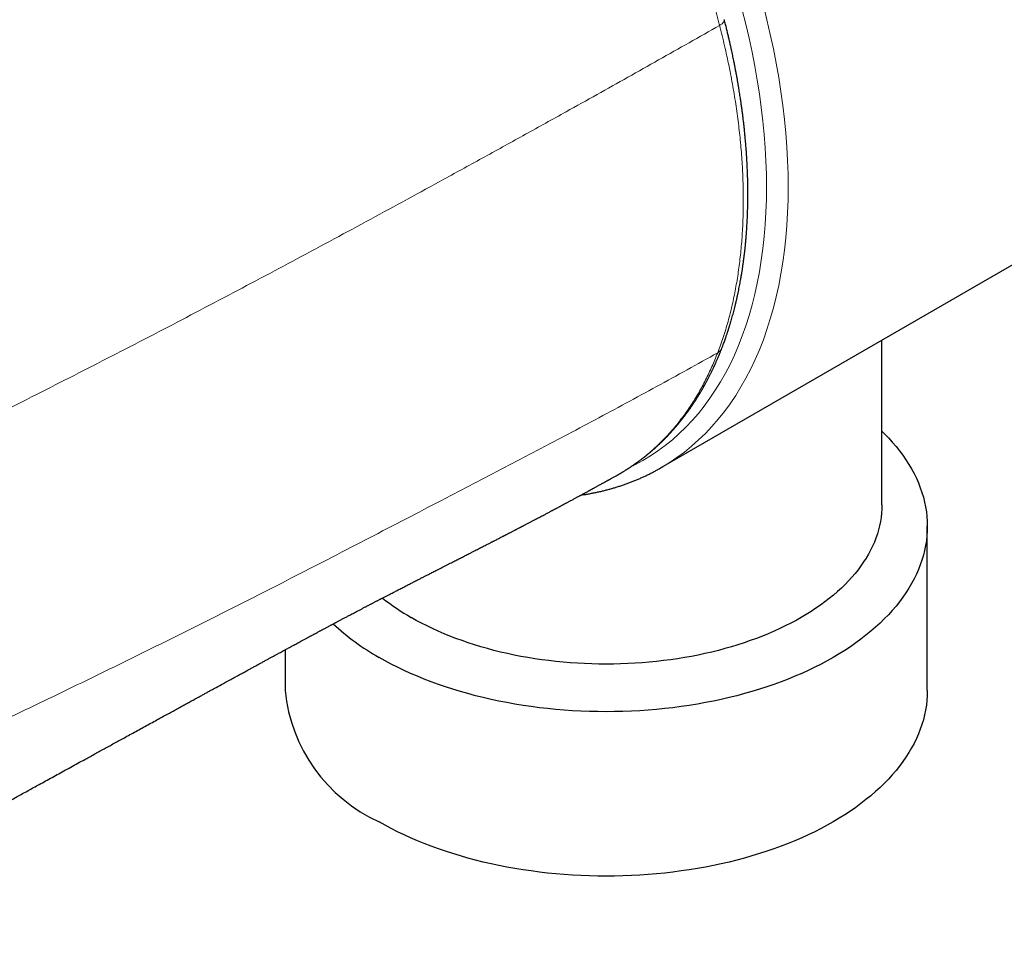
# Model space of a CAD drawing. Header units: millimetres. Extents: x 8 to 495, y 12 to 283.
# Tile 15 of 22: x 408 to 440, y 59 to 89. Entities that reach past the tile are written whole.
import ezdxf

# ---------------------------------------------------------------- set-up
doc = ezdxf.new("R2010")
doc.units = ezdxf.units.MM

msp = doc.modelspace()

# ---------------------------------------------------------------- linework, layer by layer
at = {"color": 7, "linetype": 'Continuous', "lineweight": 30}
for p, q in [((428.439, 74.66), (456.511, 90.866)), ((435.642, 73.445), (435.642, 78.818)), ((426.996, 74.412), (427.001, 74.415)), ((437.122, 67.384), (437.122, 72.747)), ((416.162, 68.716), (416.162, 67.384))]:
    msp.add_line(p, q, dxfattribs=at)
at = {"color": 8, "linetype": 'Continuous', "lineweight": 0, "flags": 128}
for points in [[(432.582, 83.817), (432.577, 84.247), (432.562, 84.683), (432.538, 85.123), (432.504, 85.569), (432.461, 86.018), (432.408, 86.472), (432.345, 86.93), (432.273, 87.391), (432.191, 87.855), (432.1, 88.322), (431.999, 88.791), (431.89, 89.263), (431.771, 89.736)], [(431.875, 83.817), (431.87, 84.236), (431.856, 84.661), (431.832, 85.091), (431.799, 85.525), (431.757, 85.963), (431.705, 86.406), (431.644, 86.852), (431.573, 87.301), (431.494, 87.754), (431.405, 88.209), (431.307, 88.667), (431.2, 89.127), (431.084, 89.588)], [(427.429, 74.673), (427.577, 74.748), (427.836, 74.889), (428.088, 75.042), (428.333, 75.207), (428.571, 75.383), (428.802, 75.57), (429.025, 75.769), (429.241, 75.978), (429.45, 76.198), (429.65, 76.429), (429.843, 76.67), (430.027, 76.922), (430.204, 77.184), (430.372, 77.456), (430.531, 77.737), (430.683, 78.029), (430.825, 78.329), (430.959, 78.639), (431.084, 78.958), (431.2, 79.286), (431.307, 79.622), (431.405, 79.967), (431.494, 80.32), (431.573, 80.68), (431.644, 81.048), (431.705, 81.424), (431.757, 81.807), (431.799, 82.196), (431.832, 82.592), (431.856, 82.994), (431.87, 83.403), (431.875, 83.817)], [(428.471, 74.679), (428.698, 74.817), (428.949, 74.986), (429.193, 75.167), (429.43, 75.359), (429.659, 75.562), (429.881, 75.777), (430.094, 76.003), (430.3, 76.239), (430.498, 76.487), (430.687, 76.745), (430.868, 77.014), (431.04, 77.293), (431.204, 77.581), (431.359, 77.88), (431.505, 78.189), (431.642, 78.507), (431.771, 78.834), (431.89, 79.17), (431.999, 79.515), (432.1, 79.868), (432.191, 80.23), (432.273, 80.6), (432.345, 80.977), (432.408, 81.363), (432.461, 81.755), (432.504, 82.154), (432.538, 82.561), (432.562, 82.973), (432.577, 83.392), (432.582, 83.817)]]:
    msp.add_lwpolyline(points, dxfattribs=at)
at = {"color": 7, "linetype": 'Continuous', "lineweight": 30, "flags": 128}
for points in [[(435.642, 75.847), (435.718, 75.772), (435.852, 75.634), (435.98, 75.494), (436.101, 75.351), (436.216, 75.208), (436.324, 75.062), (436.426, 74.915), (436.521, 74.766), (436.609, 74.616), (436.69, 74.465), (436.765, 74.313), (436.832, 74.159), (436.893, 74.005), (436.947, 73.849), (436.993, 73.693), (437.032, 73.537), (437.065, 73.379), (437.09, 73.222), (437.108, 73.064), (437.118, 72.905), (437.122, 72.747), (437.118, 72.589), (437.108, 72.43), (437.09, 72.272), (437.065, 72.115), (437.032, 71.957), (436.993, 71.8), (436.947, 71.644), (436.893, 71.489), (436.832, 71.335), (436.765, 71.181), (436.69, 71.029), (436.609, 70.877), (436.521, 70.727), (436.426, 70.579), (436.324, 70.432), (436.216, 70.286), (436.101, 70.142), (435.98, 70), (435.852, 69.86), (435.718, 69.722), (435.578, 69.586), (435.431, 69.452), (435.279, 69.32), (435.12, 69.191), (434.956, 69.064), (434.786, 68.94), (434.611, 68.818), (434.43, 68.699), (434.244, 68.582), (434.052, 68.469), (433.856, 68.358), (433.654, 68.251), (433.448, 68.146), (433.237, 68.045), (433.022, 67.947), (432.802, 67.852), (432.578, 67.761), (432.35, 67.673), (432.118, 67.588), (431.882, 67.507), (431.643, 67.43), (431.4, 67.356), (431.154, 67.286), (430.905, 67.22), (430.653, 67.157), (430.398, 67.099), (430.14, 67.044), (429.88, 66.993), (429.618, 66.946), (429.354, 66.903), (429.089, 66.864), (428.821, 66.829), (428.552, 66.798), (428.281, 66.771), (428.01, 66.749), (427.737, 66.73), (427.464, 66.716), (427.19, 66.705), (426.916, 66.699), (426.642, 66.697), (426.368, 66.699), (426.094, 66.705), (425.82, 66.716), (425.547, 66.73), (425.274, 66.749), (425.003, 66.771), (424.732, 66.798), (424.463, 66.829), (424.195, 66.864), (423.93, 66.903), (423.666, 66.946), (423.403, 66.993), (423.144, 67.044), (422.886, 67.099), (422.631, 67.157), (422.379, 67.22), (422.13, 67.286), (421.884, 67.356), (421.641, 67.43), (421.402, 67.507), (421.166, 67.588), (420.934, 67.673), (420.706, 67.761), (420.482, 67.852), (420.262, 67.947), (420.047, 68.045), (419.836, 68.146), (419.63, 68.251), (419.428, 68.358), (419.232, 68.469)], [(428.408, 74.642), (428.44, 74.66), (428.471, 74.679)], [(435.642, 73.445), (435.639, 73.309), (435.63, 73.173), (435.614, 73.037), (435.593, 72.902), (435.565, 72.766), (435.531, 72.632), (435.491, 72.498), (435.445, 72.364), (435.393, 72.232), (435.335, 72.1), (435.271, 71.969), (435.202, 71.839), (435.126, 71.71), (435.044, 71.583), (434.957, 71.456), (434.864, 71.331), (434.765, 71.208), (434.661, 71.086), (434.551, 70.966), (434.436, 70.847), (434.316, 70.73), (434.19, 70.615), (434.059, 70.502), (433.923, 70.391), (433.782, 70.282), (433.636, 70.175), (433.486, 70.07), (433.33, 69.968), (433.17, 69.868), (433.006, 69.771), (432.837, 69.676), (432.664, 69.584), (432.487, 69.494), (432.306, 69.407), (432.121, 69.323), (431.932, 69.241), (431.74, 69.163), (431.544, 69.087), (431.344, 69.015), (431.142, 68.945), (430.936, 68.879), (430.728, 68.815), (430.517, 68.755), (430.303, 68.698), (430.086, 68.645), (429.867, 68.594), (429.646, 68.547), (429.423, 68.503), (429.198, 68.463), (428.971, 68.426), (428.743, 68.393), (428.513, 68.363), (428.282, 68.336), (428.05, 68.313), (427.817, 68.293), (427.583, 68.278), (427.348, 68.265), (427.113, 68.256), (426.878, 68.251), (426.642, 68.249), (426.406, 68.251), (426.171, 68.256), (425.936, 68.265), (425.701, 68.278), (425.467, 68.293), (425.234, 68.313), (425.002, 68.336), (424.771, 68.363), (424.541, 68.393), (424.313, 68.426), (424.086, 68.463), (423.861, 68.503), (423.638, 68.547), (423.417, 68.594), (423.198, 68.645), (422.981, 68.698), (422.767, 68.755), (422.556, 68.815), (422.348, 68.879), (422.142, 68.945), (421.94, 69.015), (421.74, 69.087), (421.544, 69.163), (421.352, 69.241), (421.163, 69.323), (420.978, 69.407), (420.797, 69.494), (420.62, 69.584), (420.447, 69.676), (420.278, 69.771)], [(437.122, 67.384), (437.118, 67.225), (437.108, 67.067), (437.09, 66.909), (437.065, 66.751), (437.032, 66.594), (436.993, 66.437), (436.947, 66.281), (436.893, 66.126), (436.832, 65.971), (436.765, 65.818), (436.69, 65.665), (436.609, 65.514), (436.521, 65.364), (436.426, 65.216), (436.324, 65.069), (436.216, 64.923), (436.101, 64.779), (435.98, 64.637), (435.852, 64.497), (435.718, 64.359), (435.578, 64.223), (435.431, 64.089), (435.279, 63.957), (435.12, 63.828), (434.956, 63.701), (434.786, 63.576), (434.611, 63.455), (434.43, 63.336), (434.244, 63.219), (434.052, 63.106), (433.856, 62.995), (433.654, 62.888), (433.448, 62.783), (433.237, 62.682), (433.022, 62.584), (432.802, 62.489), (432.578, 62.398), (432.35, 62.31), (432.118, 62.225), (431.882, 62.144), (431.643, 62.067), (431.4, 61.993), (431.154, 61.923), (430.905, 61.857), (430.653, 61.794), (430.398, 61.736), (430.14, 61.681), (429.88, 61.63), (429.618, 61.583), (429.354, 61.54), (429.089, 61.501), (428.821, 61.466), (428.552, 61.435), (428.281, 61.408), (428.01, 61.386), (427.737, 61.367), (427.464, 61.352), (427.19, 61.342), (426.916, 61.336), (426.642, 61.334), (426.368, 61.336), (426.094, 61.342), (425.82, 61.352), (425.547, 61.367), (425.274, 61.386), (425.003, 61.408), (424.732, 61.435), (424.463, 61.466), (424.195, 61.501), (423.93, 61.54), (423.666, 61.583), (423.403, 61.63), (423.144, 61.681), (422.886, 61.736), (422.631, 61.794), (422.379, 61.857), (422.13, 61.923), (421.884, 61.993), (421.641, 62.067), (421.402, 62.144), (421.166, 62.225), (420.934, 62.31), (420.706, 62.398), (420.482, 62.489), (420.262, 62.584), (420.047, 62.682), (419.836, 62.783), (419.63, 62.888), (419.428, 62.995), (419.232, 63.106)]]:
    msp.add_lwpolyline(points, dxfattribs=at)
at = {"color": 7, "linetype": 'Continuous', "lineweight": 30}
for centre, radius, start, end in [((423.944, 76.183), 7.386, 231.4539, 240.2397), ((423.278, 75.597), 8.196, 227.4213, 240.4157), ((421.411, 67.91), 5.275, 185.7216, 245.5985)]:
    msp.add_arc(centre, radius, start, end, dxfattribs=at)
at = {"color": 8, "linetype": 'Continuous', "lineweight": 0}
for points, knots in [([(422.059, 103.565), (421.731, 103.373), (421.074, 102.989), (420.085, 102.407), (419.096, 101.821), (418.104, 101.232), (417.009, 100.578), (415.811, 99.86), (414.51, 99.076), (413.256, 98.316), (412.049, 97.582), (410.89, 96.873), (409.731, 96.162), (408.573, 95.446), (407.415, 94.725), (406.257, 94), (405.1, 93.269), (403.942, 92.533), (402.784, 91.792), (401.625, 91.045), (400.467, 90.293), (399.241, 89.492), (397.946, 88.64), (396.584, 87.737), (395.222, 86.829), (394.316, 86.218), (393.862, 85.913)], [0, 0, 0, 0, 0.035139, 0.070279, 0.10542, 0.14056, 0.175701, 0.221718, 0.267734, 0.313749, 0.354834, 0.39592, 0.437009, 0.478095, 0.519175, 0.560259, 0.601336, 0.642403, 0.683472, 0.724546, 0.765616, 0.806674, 0.855043, 0.903383, 0.951699, 1, 1, 1, 1]), ([(430.343, 89.088), (430.313, 89.202), (430.253, 89.431), (430.157, 89.774), (430.057, 90.119), (429.951, 90.464), (429.841, 90.809), (429.727, 91.154), (429.607, 91.5), (429.481, 91.85), (429.348, 92.207), (429.208, 92.568), (429.064, 92.929), (428.914, 93.289), (428.759, 93.648), (428.6, 94.006), (428.437, 94.363), (428.268, 94.719), (428.095, 95.074), (427.918, 95.427), (427.736, 95.778), (427.554, 96.121), (427.371, 96.456), (427.188, 96.781), (427.001, 97.105), (426.811, 97.427), (426.614, 97.753), (426.409, 98.083), (426.196, 98.416), (425.979, 98.747), (425.759, 99.074), (425.536, 99.399), (425.313, 99.714), (425.092, 100.019), (424.872, 100.315), (424.649, 100.608), (424.424, 100.898), (424.196, 101.184), (423.966, 101.466), (423.733, 101.745), (423.497, 102.02), (423.26, 102.291), (423.022, 102.556), (422.783, 102.816), (422.543, 103.07), (422.302, 103.32), (422.14, 103.484), (422.059, 103.565)], [0, 0, 0, 0, 0.021953, 0.043905, 0.065858, 0.08781, 0.109762, 0.131715, 0.153667, 0.175619, 0.198616, 0.221613, 0.24461, 0.267608, 0.290605, 0.313602, 0.336599, 0.359596, 0.382593, 0.40559, 0.428587, 0.451584, 0.473267, 0.49495, 0.516633, 0.538316, 0.559999, 0.582997, 0.605994, 0.628991, 0.651988, 0.674985, 0.697982, 0.719665, 0.741348, 0.763031, 0.784714, 0.806398, 0.828081, 0.849764, 0.871447, 0.893131, 0.914814, 0.936111, 0.957407, 0.978703, 1, 1, 1, 1]), ([(430.343, 89.088), (430.012, 88.9), (429.351, 88.523), (428.353, 87.959), (427.35, 87.395), (426.344, 86.831), (425.23, 86.21), (424.009, 85.533), (422.679, 84.799), (421.394, 84.093), (420.154, 83.416), (418.961, 82.768), (417.765, 82.121), (416.566, 81.477), (415.363, 80.836), (414.155, 80.197), (412.943, 79.561), (411.727, 78.927), (410.505, 78.297), (409.279, 77.669), (408.049, 77.043), (406.741, 76.383), (405.356, 75.69), (403.892, 74.964), (402.425, 74.241), (401.443, 73.762), (400.952, 73.523)], [0, 0, 0, 0, 0.035139, 0.070279, 0.10542, 0.14056, 0.175701, 0.221718, 0.267734, 0.313749, 0.354834, 0.39592, 0.437009, 0.478095, 0.519175, 0.560259, 0.601336, 0.642403, 0.683472, 0.724546, 0.765616, 0.806674, 0.855043, 0.903383, 0.951699, 1, 1, 1, 1]), ([(430.281, 78.407), (430.312, 78.489), (430.374, 78.654), (430.461, 78.908), (430.543, 79.166), (430.619, 79.43), (430.691, 79.698), (430.755, 79.965), (430.813, 80.232), (430.865, 80.498), (430.913, 80.767), (430.955, 81.04), (430.993, 81.317), (431.025, 81.598), (431.053, 81.882), (431.076, 82.169), (431.094, 82.459), (431.107, 82.752), (431.115, 83.045), (431.118, 83.339), (431.116, 83.636), (431.109, 83.938), (431.098, 84.244), (431.082, 84.555), (431.06, 84.868), (431.034, 85.183), (431.003, 85.499), (430.967, 85.814), (430.927, 86.13), (430.882, 86.448), (430.832, 86.769), (430.777, 87.095), (430.717, 87.424), (430.652, 87.754), (430.582, 88.086), (430.507, 88.419), (430.428, 88.753), (430.371, 88.976), (430.343, 89.088)], [0, 0, 0, 0, 0.029274, 0.058548, 0.087822, 0.117096, 0.146369, 0.175642, 0.203241, 0.230839, 0.258436, 0.286033, 0.313628, 0.341223, 0.368817, 0.39641, 0.424003, 0.451595, 0.478694, 0.505794, 0.532893, 0.559992, 0.587584, 0.615177, 0.64277, 0.670364, 0.697959, 0.725062, 0.752165, 0.77927, 0.806375, 0.834034, 0.861694, 0.889355, 0.917016, 0.944678, 0.972339, 1, 1, 1, 1]), ([(430.343, 89.088), (430.357, 89.096), (430.387, 89.114), (430.423, 89.141), (430.453, 89.167), (430.476, 89.194), (430.491, 89.22), (430.499, 89.244), (430.5, 89.262), (430.497, 89.271), (430.496, 89.272)], [0, 0, 0, 0, 0.1380729, 0.2761279, 0.4141716, 0.5522182, 0.6902763, 0.8283453, 0.9664169, 1, 1, 1, 1]), ([(430.281, 78.407), (429.95, 78.222), (429.288, 77.852), (428.29, 77.304), (427.288, 76.76), (426.282, 76.221), (425.169, 75.63), (423.947, 74.987), (422.617, 74.292), (421.333, 73.624), (420.093, 72.98), (418.9, 72.36), (417.704, 71.742), (416.505, 71.125), (415.303, 70.511), (414.095, 69.9), (412.883, 69.293), (411.667, 68.69), (410.446, 68.09), (409.22, 67.494), (407.99, 66.901), (406.682, 66.277), (405.297, 65.621), (403.834, 64.934), (402.367, 64.251), (401.385, 63.799), (400.894, 63.572)], [0, 0, 0, 0, 0.035139, 0.070279, 0.10542, 0.14056, 0.175701, 0.221718, 0.267734, 0.313749, 0.354834, 0.39592, 0.437009, 0.478095, 0.519175, 0.560259, 0.601336, 0.642403, 0.683472, 0.724546, 0.765616, 0.806674, 0.855043, 0.903383, 0.951699, 1, 1, 1, 1]), ([(427.001, 74.415), (427.053, 74.444), (427.168, 74.509), (427.341, 74.616), (427.524, 74.738), (427.707, 74.87), (427.89, 75.01), (428.068, 75.157), (428.241, 75.311), (428.41, 75.472), (428.572, 75.636), (428.726, 75.802), (428.872, 75.971), (429.015, 76.146), (429.153, 76.327), (429.287, 76.513), (429.416, 76.704), (429.541, 76.901), (429.662, 77.103), (429.778, 77.31), (429.888, 77.521), (429.994, 77.736), (430.094, 77.955), (430.19, 78.178), (430.251, 78.33), (430.281, 78.407)], [0, 0, 0, 0, 0.035908, 0.079155, 0.122403, 0.168272, 0.21414, 0.260008, 0.305877, 0.351745, 0.397614, 0.440862, 0.484109, 0.527357, 0.570605, 0.613852, 0.6571, 0.700348, 0.743597, 0.786845, 0.830093, 0.87257, 0.915046, 0.957523, 1, 1, 1, 1]), ([(430.281, 78.407), (430.295, 78.416), (430.324, 78.434), (430.361, 78.467), (430.39, 78.504), (430.409, 78.536), (430.416, 78.555), (430.418, 78.56)], [0, 0, 0, 0, 0.230976, 0.461922, 0.692849, 0.923781, 1, 1, 1, 1])]:
    msp.add_open_spline(points, degree=3, knots=knots, dxfattribs=at)
at = {"color": 7, "linetype": 'Continuous', "lineweight": 30}
for points, knots in [([(430.418, 78.56), (430.428, 78.586), (430.448, 78.636), (430.475, 78.709), (430.5, 78.778), (430.523, 78.841), (430.543, 78.9), (430.562, 78.954), (430.579, 79.003), (430.593, 79.045), (430.604, 79.08), (430.614, 79.109), (430.622, 79.134), (430.629, 79.156), (430.635, 79.174), (430.64, 79.189), (430.643, 79.201), (430.647, 79.211), (430.651, 79.224), (430.656, 79.241), (430.663, 79.262), (430.671, 79.288), (430.68, 79.319), (430.696, 79.372), (430.718, 79.445), (430.744, 79.537), (430.769, 79.625), (430.793, 79.713), (430.816, 79.8), (430.834, 79.871), (430.847, 79.922), (430.855, 79.953), (430.861, 79.981), (430.867, 80.004), (430.871, 80.022), (430.875, 80.038), (430.879, 80.054), (430.884, 80.073), (430.889, 80.098), (430.897, 80.13), (430.905, 80.168), (430.919, 80.228), (430.937, 80.308), (430.957, 80.405), (430.976, 80.498), (430.994, 80.587), (431.01, 80.674), (431.026, 80.76), (431.038, 80.83), (431.047, 80.88), (431.052, 80.91), (431.056, 80.933), (431.059, 80.953), (431.063, 80.972), (431.067, 80.996), (431.071, 81.025), (431.076, 81.058), (431.082, 81.095), (431.089, 81.136), (431.095, 81.179), (431.101, 81.221), (431.108, 81.27), (431.116, 81.325), (431.125, 81.387), (431.132, 81.445), (431.139, 81.501), (431.146, 81.557), (431.152, 81.606), (431.158, 81.65), (431.162, 81.687), (431.166, 81.725), (431.171, 81.764), (431.175, 81.805), (431.179, 81.847), (431.184, 81.888), (431.187, 81.926), (431.191, 81.959), (431.193, 81.987), (431.195, 82.009), (431.197, 82.025), (431.198, 82.039), (431.199, 82.054), (431.201, 82.073), (431.203, 82.098), (431.206, 82.128), (431.209, 82.161), (431.212, 82.196), (431.214, 82.23), (431.217, 82.264), (431.221, 82.313), (431.225, 82.376), (431.23, 82.453), (431.235, 82.533), (431.24, 82.617), (431.245, 82.708), (431.249, 82.798), (431.253, 82.885), (431.256, 82.97), (431.259, 83.056), (431.261, 83.138), (431.263, 83.214), (431.264, 83.274), (431.265, 83.318), (431.265, 83.348), (431.266, 83.375), (431.266, 83.395), (431.266, 83.408), (431.266, 83.416), (431.266, 83.422), (431.266, 83.431), (431.266, 83.446), (431.266, 83.468), (431.267, 83.495), (431.267, 83.526), (431.267, 83.561), (431.267, 83.599), (431.267, 83.642), (431.267, 83.69), (431.266, 83.741), (431.266, 83.798), (431.265, 83.858), (431.264, 83.941), (431.261, 84.044), (431.258, 84.162), (431.254, 84.275), (431.25, 84.38), (431.246, 84.479), (431.241, 84.572), (431.237, 84.657), (431.232, 84.735), (431.228, 84.806), (431.224, 84.875), (431.219, 84.945), (431.213, 85.021), (431.207, 85.103), (431.2, 85.192), (431.192, 85.289), (431.183, 85.394), (431.172, 85.504), (431.161, 85.621), (431.148, 85.745), (431.133, 85.876), (431.118, 86.012), (431.101, 86.148), (431.084, 86.281), (431.066, 86.412), (431.048, 86.539), (431.027, 86.685), (431.002, 86.848), (430.979, 86.988), (430.963, 87.084), (430.954, 87.138), (430.945, 87.191), (430.936, 87.243), (430.927, 87.296), (430.918, 87.348), (430.909, 87.398), (430.901, 87.441), (430.895, 87.476), (430.89, 87.501), (430.887, 87.519), (430.884, 87.532), (430.882, 87.545), (430.879, 87.56), (430.875, 87.58), (430.87, 87.606), (430.864, 87.639), (430.856, 87.679), (430.847, 87.726), (430.837, 87.78), (430.825, 87.841), (430.811, 87.909), (430.796, 87.984), (430.779, 88.066), (430.76, 88.155), (430.739, 88.251), (430.717, 88.354), (430.692, 88.464), (430.666, 88.581), (430.637, 88.706), (430.606, 88.837), (430.572, 88.976), (430.536, 89.122), (430.51, 89.222), (430.497, 89.273)], [0, 0, 0, 0, 0.00906, 0.017533, 0.025419, 0.032719, 0.039432, 0.045558, 0.051098, 0.056052, 0.059702, 0.062951, 0.065801, 0.068251, 0.070302, 0.071952, 0.073203, 0.074161, 0.075541, 0.077419, 0.079795, 0.08267, 0.086042, 0.089892, 0.10031, 0.110305, 0.119875, 0.129023, 0.138818, 0.148165, 0.151714, 0.155125, 0.158116, 0.160658, 0.162368, 0.163873, 0.165611, 0.167648, 0.169984, 0.173493, 0.177515, 0.182048, 0.19255, 0.202593, 0.212176, 0.221298, 0.230159, 0.238965, 0.247715, 0.251347, 0.254349, 0.256709, 0.258433, 0.260244, 0.262643, 0.26563, 0.268884, 0.272633, 0.276865, 0.281184, 0.285384, 0.289465, 0.295826, 0.301876, 0.307615, 0.313043, 0.318422, 0.324116, 0.327621, 0.331236, 0.334961, 0.338797, 0.342744, 0.346801, 0.350944, 0.354708, 0.357919, 0.360577, 0.362681, 0.364233, 0.365312, 0.366685, 0.368545, 0.370893, 0.373875, 0.377164, 0.380448, 0.383723, 0.386992, 0.390252, 0.397635, 0.404979, 0.412375, 0.420296, 0.428808, 0.437911, 0.445478, 0.45341, 0.461619, 0.469332, 0.476366, 0.482721, 0.485742, 0.488582, 0.491124, 0.493045, 0.494105, 0.49477, 0.495223, 0.495827, 0.4973, 0.49928, 0.501768, 0.504763, 0.507866, 0.511373, 0.515285, 0.519601, 0.524321, 0.529445, 0.534974, 0.540723, 0.552019, 0.562701, 0.572769, 0.582223, 0.591064, 0.599292, 0.606906, 0.613774, 0.620052, 0.625854, 0.631916, 0.638689, 0.645893, 0.653529, 0.66219, 0.671346, 0.680997, 0.691144, 0.701787, 0.713301, 0.725225, 0.736957, 0.748415, 0.759598, 0.770507, 0.781141, 0.79698, 0.81217, 0.816809, 0.821384, 0.825895, 0.830338, 0.834515, 0.839353, 0.843562, 0.847142, 0.850094, 0.852418, 0.853554, 0.854614, 0.85569, 0.856831, 0.858457, 0.860666, 0.863457, 0.86683, 0.870786, 0.875325, 0.880446, 0.886149, 0.892435, 0.899303, 0.906753, 0.914786, 0.923401, 0.932598, 0.942377, 0.952738, 0.963681, 0.975206, 0.987312, 1, 1, 1, 1]), ([(427.001, 74.414), (427.018, 74.424), (427.053, 74.443), (427.103, 74.472), (427.152, 74.501), (427.193, 74.526), (427.229, 74.547), (427.259, 74.566), (427.286, 74.583), (427.31, 74.597), (427.329, 74.61), (427.346, 74.62), (427.359, 74.629), (427.371, 74.637), (427.384, 74.645), (427.398, 74.654), (427.414, 74.664), (427.434, 74.678), (427.459, 74.694), (427.488, 74.714), (427.519, 74.735), (427.552, 74.757), (427.586, 74.781), (427.614, 74.801), (427.636, 74.816), (427.649, 74.826), (427.66, 74.834), (427.67, 74.841), (427.68, 74.848), (427.694, 74.858), (427.712, 74.871), (427.737, 74.889), (427.767, 74.912), (427.803, 74.939), (427.836, 74.965), (427.868, 74.989), (427.898, 75.013), (427.927, 75.036), (427.955, 75.058), (427.982, 75.08), (428.005, 75.099), (428.025, 75.115), (428.043, 75.13), (428.062, 75.146), (428.085, 75.165), (428.109, 75.186), (428.137, 75.21), (428.169, 75.237), (428.203, 75.267), (428.239, 75.3), (428.277, 75.333), (428.314, 75.367), (428.347, 75.398), (428.378, 75.427), (428.407, 75.454), (428.435, 75.482), (428.459, 75.505), (428.48, 75.526), (428.498, 75.544), (428.519, 75.564), (428.541, 75.586), (428.566, 75.611), (428.59, 75.636), (428.611, 75.657), (428.628, 75.675), (428.641, 75.689), (428.652, 75.7), (428.661, 75.71), (428.669, 75.718), (428.679, 75.729), (428.692, 75.743), (428.709, 75.761), (428.728, 75.781), (428.748, 75.803), (428.769, 75.826), (428.789, 75.848), (428.813, 75.875), (428.841, 75.906), (428.872, 75.941), (428.897, 75.97), (428.917, 75.994), (428.932, 76.011), (428.945, 76.027), (428.957, 76.04), (428.967, 76.053), (428.979, 76.067), (428.992, 76.083), (429.008, 76.102), (429.027, 76.125), (429.048, 76.151), (429.07, 76.178), (429.092, 76.205), (429.134, 76.259), (429.176, 76.313), (429.217, 76.367), (429.235, 76.391), (429.252, 76.413), (429.266, 76.433), (429.278, 76.45), (429.291, 76.466), (429.303, 76.484), (429.319, 76.505), (429.335, 76.528), (429.353, 76.553), (429.371, 76.578), (429.389, 76.604), (429.407, 76.629), (429.429, 76.662), (429.457, 76.703), (429.491, 76.753), (429.519, 76.796), (429.541, 76.83), (429.556, 76.852), (429.568, 76.871), (429.579, 76.888), (429.587, 76.901), (429.595, 76.913), (429.602, 76.924), (429.61, 76.937), (429.62, 76.953), (429.632, 76.972), (429.646, 76.994), (429.661, 77.019), (429.676, 77.044), (429.692, 77.069), (429.707, 77.094), (429.723, 77.122), (429.742, 77.153), (429.761, 77.187), (429.78, 77.219), (429.798, 77.25), (429.814, 77.278), (429.828, 77.302), (429.839, 77.323), (429.85, 77.342), (429.863, 77.365), (429.878, 77.393), (429.896, 77.427), (429.916, 77.463), (429.937, 77.503), (429.959, 77.544), (429.982, 77.587), (430.004, 77.631), (430.027, 77.676), (430.047, 77.716), (430.066, 77.754), (430.082, 77.788), (430.098, 77.821), (430.114, 77.853), (430.128, 77.884), (430.141, 77.911), (430.153, 77.935), (430.163, 77.957), (430.174, 77.981), (430.187, 78.009), (430.202, 78.042), (430.218, 78.079), (430.237, 78.12), (430.255, 78.163), (430.275, 78.209), (430.298, 78.262), (430.325, 78.326), (430.355, 78.399), (430.386, 78.478), (430.408, 78.532), (430.418, 78.56)], [0, 0, 0, 0, 0.010851, 0.022158, 0.032767, 0.042678, 0.049976, 0.056844, 0.063164, 0.068734, 0.07307, 0.076805, 0.079939, 0.082509, 0.085244, 0.088431, 0.09207, 0.096161, 0.102318, 0.109072, 0.116214, 0.123742, 0.131658, 0.139834, 0.143601, 0.146774, 0.149351, 0.151349, 0.153435, 0.156846, 0.161026, 0.165975, 0.174422, 0.182973, 0.191068, 0.198707, 0.205892, 0.212621, 0.219933, 0.226424, 0.232074, 0.236884, 0.240827, 0.2456, 0.251204, 0.257454, 0.263834, 0.272338, 0.281012, 0.289724, 0.299929, 0.309418, 0.318124, 0.325892, 0.333043, 0.340428, 0.348091, 0.352226, 0.356947, 0.362305, 0.368299, 0.374928, 0.382193, 0.387335, 0.391853, 0.395583, 0.398527, 0.400685, 0.402711, 0.405182, 0.408969, 0.413476, 0.418703, 0.424528, 0.430268, 0.435814, 0.441166, 0.450474, 0.459129, 0.467116, 0.471917, 0.476202, 0.479973, 0.48323, 0.486024, 0.489213, 0.493098, 0.497678, 0.503149, 0.509361, 0.51586, 0.52233, 0.52877, 0.553777, 0.559987, 0.565621, 0.570622, 0.574988, 0.57872, 0.5821, 0.586088, 0.590764, 0.596128, 0.601803, 0.607447, 0.61306, 0.618644, 0.624197, 0.634568, 0.64555, 0.657149, 0.662295, 0.667129, 0.671309, 0.674835, 0.677706, 0.67989, 0.682011, 0.68476, 0.688136, 0.69223, 0.696978, 0.702259, 0.707544, 0.712772, 0.717941, 0.723052, 0.73011, 0.737055, 0.743886, 0.750289, 0.75596, 0.760817, 0.764968, 0.768578, 0.772586, 0.778593, 0.78544, 0.792778, 0.800566, 0.808804, 0.817333, 0.82612, 0.834757, 0.843225, 0.849879, 0.856425, 0.862864, 0.869165, 0.874995, 0.880174, 0.884812, 0.888908, 0.892704, 0.898245, 0.90454, 0.911591, 0.919273, 0.927327, 0.935745, 0.944526, 0.957194, 0.970624, 0.984893, 1, 1, 1, 1]), ([(425.823, 73.766), (425.853, 73.77), (425.924, 73.78), (426.036, 73.799), (426.16, 73.821), (426.283, 73.846), (426.405, 73.872), (426.527, 73.9), (426.647, 73.93), (426.767, 73.962), (426.885, 73.996), (427.003, 74.032), (427.12, 74.069), (427.236, 74.109), (427.351, 74.15), (427.465, 74.193), (427.578, 74.238), (427.69, 74.285), (427.802, 74.334), (427.912, 74.384), (428.021, 74.437), (428.129, 74.491), (428.236, 74.547), (428.329, 74.597), (428.385, 74.629), (428.406, 74.642)], [0, 0, 0, 0, 0.031697, 0.076758, 0.121789, 0.166789, 0.21176, 0.256702, 0.301615, 0.346502, 0.391361, 0.436196, 0.481005, 0.525792, 0.570558, 0.615303, 0.660029, 0.704738, 0.749432, 0.794113, 0.838781, 0.883441, 0.928092, 0.972737, 1, 1, 1, 1]), ([(398.771, 59.109), (398.777, 59.113), (398.819, 59.136), (398.895, 59.179), (398.998, 59.237), (399.095, 59.292), (399.186, 59.344), (399.272, 59.392), (399.353, 59.438), (399.43, 59.481), (399.502, 59.521), (399.567, 59.559), (399.627, 59.592), (399.68, 59.622), (399.726, 59.648), (399.764, 59.669), (399.795, 59.687), (399.824, 59.703), (399.851, 59.718), (399.877, 59.733), (399.901, 59.746), (399.927, 59.761), (399.953, 59.776), (399.98, 59.791), (400.007, 59.806), (400.038, 59.823), (400.075, 59.844), (400.12, 59.869), (400.17, 59.898), (400.226, 59.929), (400.287, 59.963), (400.353, 60), (400.422, 60.039), (400.494, 60.08), (400.568, 60.121), (400.647, 60.166), (400.731, 60.212), (400.817, 60.261), (400.923, 60.321), (401.048, 60.39), (401.188, 60.469), (401.323, 60.544), (401.453, 60.617), (401.577, 60.687), (401.697, 60.754), (401.811, 60.818), (401.917, 60.877), (402.014, 60.931), (402.104, 60.982), (402.193, 61.031), (402.281, 61.08), (402.371, 61.131), (402.463, 61.182), (402.549, 61.23), (402.628, 61.274), (402.7, 61.314), (402.774, 61.355), (402.848, 61.397), (402.922, 61.438), (402.995, 61.478), (403.063, 61.516), (403.125, 61.551), (403.182, 61.582), (403.232, 61.61), (403.279, 61.637), (403.323, 61.661), (403.364, 61.684), (403.405, 61.706), (403.454, 61.734), (403.514, 61.767), (403.585, 61.807), (403.662, 61.85), (403.746, 61.896), (403.829, 61.942), (403.91, 61.987), (403.988, 62.031), (404.069, 62.075), (404.15, 62.12), (404.305, 62.207), (404.533, 62.333), (404.831, 62.498), (405.085, 62.639), (405.295, 62.755), (405.461, 62.847), (405.624, 62.937), (405.783, 63.025), (405.939, 63.111), (406.091, 63.195), (406.239, 63.276), (406.383, 63.356), (406.571, 63.46), (406.806, 63.589), (407.049, 63.723), (407.257, 63.837), (407.427, 63.931), (407.601, 64.026), (407.778, 64.124), (407.959, 64.224), (408.15, 64.329), (408.352, 64.439), (408.564, 64.556), (408.781, 64.675), (409.003, 64.797), (409.229, 64.921), (409.458, 65.047), (409.72, 65.191), (410.014, 65.352), (410.34, 65.531), (410.671, 65.713), (410.957, 65.87), (411.198, 66.002), (411.393, 66.109), (411.589, 66.216), (411.784, 66.323), (411.977, 66.429), (412.165, 66.532), (412.341, 66.628), (412.506, 66.719), (412.66, 66.803), (412.81, 66.885), (412.953, 66.964), (413.092, 67.039), (413.219, 67.109), (413.335, 67.172), (413.441, 67.23), (413.544, 67.287), (413.645, 67.342), (413.747, 67.398), (413.896, 67.48), (414.096, 67.589), (414.296, 67.698), (414.45, 67.782), (414.557, 67.84), (414.669, 67.902), (414.786, 67.965), (414.899, 68.027), (415.006, 68.086), (415.109, 68.142), (415.212, 68.198), (415.314, 68.254), (415.414, 68.308), (415.513, 68.362), (415.609, 68.415), (415.701, 68.465), (415.792, 68.514), (415.884, 68.564), (415.968, 68.61), (416.045, 68.652), (416.113, 68.689), (416.182, 68.726), (416.248, 68.762), (416.311, 68.796), (416.369, 68.828), (416.425, 68.858), (416.483, 68.89), (416.545, 68.924), (416.612, 68.96), (416.673, 68.992), (416.725, 69.021), (416.768, 69.044), (416.81, 69.067), (416.85, 69.088), (416.885, 69.107), (416.915, 69.123), (416.941, 69.137), (416.969, 69.152), (416.999, 69.169), (417.033, 69.187), (417.076, 69.21), (417.127, 69.238), (417.187, 69.27), (417.24, 69.298), (417.284, 69.322), (417.318, 69.34), (417.348, 69.356), (417.378, 69.372), (417.408, 69.388), (417.442, 69.407), (417.479, 69.426), (417.518, 69.447), (417.557, 69.468), (417.594, 69.488), (417.63, 69.507), (417.666, 69.526), (417.701, 69.544), (417.732, 69.561), (417.76, 69.576), (417.786, 69.59), (417.813, 69.604), (417.844, 69.621), (417.881, 69.64), (417.92, 69.661), (417.96, 69.682), (418, 69.703), (418.039, 69.724), (418.098, 69.755), (418.176, 69.797), (418.266, 69.844), (418.346, 69.886), (418.42, 69.925), (418.495, 69.964), (418.573, 70.005), (418.654, 70.048), (418.723, 70.084), (418.778, 70.113), (418.814, 70.132), (418.848, 70.149), (418.881, 70.167), (418.916, 70.185), (418.951, 70.203), (418.987, 70.222), (419.023, 70.24), (419.059, 70.259), (419.096, 70.279), (419.135, 70.299), (419.174, 70.319), (419.211, 70.338), (419.244, 70.355), (419.274, 70.371), (419.303, 70.386), (419.336, 70.403), (419.373, 70.422), (419.414, 70.444), (419.458, 70.466), (419.501, 70.489), (419.549, 70.513), (419.602, 70.54), (419.658, 70.569), (419.713, 70.598), (419.769, 70.627), (419.824, 70.655), (419.881, 70.684), (419.941, 70.716), (420.005, 70.748), (420.071, 70.782), (420.134, 70.815), (420.195, 70.846), (420.252, 70.875), (420.306, 70.903), (420.363, 70.932), (420.423, 70.962), (420.484, 70.994), (420.541, 71.023), (420.59, 71.048), (420.632, 71.07), (420.669, 71.088), (420.707, 71.108), (420.749, 71.129), (420.796, 71.153), (420.847, 71.179), (420.901, 71.207), (420.959, 71.236), (421.021, 71.268), (421.087, 71.302), (421.164, 71.341), (421.25, 71.385), (421.341, 71.431), (421.428, 71.476), (421.511, 71.518), (421.59, 71.558), (421.664, 71.596), (421.734, 71.632), (421.799, 71.665), (421.861, 71.696), (421.923, 71.728), (421.985, 71.759), (422.047, 71.791), (422.108, 71.823), (422.174, 71.856), (422.247, 71.893), (422.324, 71.933), (422.402, 71.973), (422.475, 72.01), (422.543, 72.045), (422.606, 72.077), (422.665, 72.107), (422.72, 72.136), (422.773, 72.162), (422.821, 72.187), (422.86, 72.207), (422.891, 72.223), (422.917, 72.236), (422.944, 72.25), (422.975, 72.266), (423.013, 72.286), (423.06, 72.31), (423.115, 72.338), (423.176, 72.37), (423.229, 72.397), (423.272, 72.419), (423.303, 72.435), (423.332, 72.45), (423.358, 72.463), (423.378, 72.474), (423.396, 72.483), (423.414, 72.493), (423.437, 72.504), (423.466, 72.52), (423.501, 72.537), (423.539, 72.557), (423.58, 72.579), (423.618, 72.598), (423.652, 72.616), (423.681, 72.631), (423.711, 72.647), (423.742, 72.662), (423.771, 72.677), (423.798, 72.691), (423.82, 72.703), (423.839, 72.713), (423.855, 72.721), (423.87, 72.729), (423.885, 72.737), (423.902, 72.746), (423.92, 72.755), (423.943, 72.767), (423.969, 72.781), (424.001, 72.798), (424.037, 72.816), (424.075, 72.836), (424.116, 72.857), (424.158, 72.879), (424.2, 72.901), (424.24, 72.922), (424.286, 72.946), (424.34, 72.974), (424.405, 73.009), (424.474, 73.045), (424.548, 73.084), (424.613, 73.118), (424.67, 73.149), (424.718, 73.174), (424.766, 73.199), (424.812, 73.224), (424.853, 73.246), (424.888, 73.264), (424.915, 73.279), (424.942, 73.293), (424.97, 73.308), (424.999, 73.323), (425.028, 73.338), (425.057, 73.354), (425.087, 73.37), (425.12, 73.387), (425.154, 73.405), (425.187, 73.423), (425.219, 73.441), (425.25, 73.457), (425.279, 73.473), (425.309, 73.489), (425.339, 73.505), (425.372, 73.523), (425.409, 73.542), (425.45, 73.564), (425.494, 73.588), (425.539, 73.612), (425.584, 73.637), (425.628, 73.66), (425.669, 73.682), (425.707, 73.703), (425.742, 73.722), (425.773, 73.739), (425.799, 73.753), (425.82, 73.764), (425.837, 73.773), (425.851, 73.781), (425.863, 73.788), (425.878, 73.796), (425.897, 73.806), (425.919, 73.818), (425.941, 73.83), (425.968, 73.845), (426.001, 73.862), (426.037, 73.882), (426.067, 73.899), (426.094, 73.913), (426.117, 73.926), (426.141, 73.939), (426.167, 73.953), (426.196, 73.969), (426.228, 73.986), (426.26, 74.004), (426.298, 74.025), (426.34, 74.048), (426.386, 74.073), (426.425, 74.095), (426.459, 74.114), (426.49, 74.131), (426.522, 74.148), (426.557, 74.167), (426.59, 74.185), (426.621, 74.203), (426.649, 74.218), (426.675, 74.233), (426.698, 74.246), (426.716, 74.255), (426.731, 74.264), (426.747, 74.273), (426.769, 74.285), (426.795, 74.299), (426.825, 74.316), (426.86, 74.335), (426.9, 74.358), (426.947, 74.384), (426.979, 74.402), (426.996, 74.411)], [0, 0, 0, 0, 0.000636, 0.004515, 0.008193, 0.011671, 0.014947, 0.018023, 0.020898, 0.023694, 0.02627, 0.028625, 0.03076, 0.032674, 0.034368, 0.035644, 0.036758, 0.037769, 0.038733, 0.039651, 0.040522, 0.041347, 0.042406, 0.043377, 0.044275, 0.045248, 0.046677, 0.048295, 0.0501, 0.052094, 0.054276, 0.056646, 0.059203, 0.061713, 0.064382, 0.067208, 0.070192, 0.073329, 0.076468, 0.081672, 0.086691, 0.091526, 0.096177, 0.100643, 0.104924, 0.109021, 0.112933, 0.116288, 0.119494, 0.122603, 0.125768, 0.128998, 0.132294, 0.135656, 0.13821, 0.1408, 0.143427, 0.146091, 0.148789, 0.1514, 0.153855, 0.156155, 0.158088, 0.159896, 0.161579, 0.163137, 0.16457, 0.16599, 0.167523, 0.169856, 0.172409, 0.175181, 0.178173, 0.181384, 0.184061, 0.186874, 0.18979, 0.192701, 0.195598, 0.206454, 0.21712, 0.227596, 0.23368, 0.239655, 0.245472, 0.251132, 0.256733, 0.26217, 0.267443, 0.272553, 0.277605, 0.28759, 0.297661, 0.303695, 0.30976, 0.315926, 0.32224, 0.3287, 0.335306, 0.342681, 0.350231, 0.357955, 0.365854, 0.373926, 0.382108, 0.390367, 0.401848, 0.413474, 0.425245, 0.437161, 0.444035, 0.450956, 0.457925, 0.464939, 0.471837, 0.478505, 0.484941, 0.490639, 0.496142, 0.501451, 0.506566, 0.511487, 0.516214, 0.520133, 0.523909, 0.527539, 0.531118, 0.534732, 0.538383, 0.54713, 0.556076, 0.559727, 0.563536, 0.567526, 0.571696, 0.576047, 0.579593, 0.58325, 0.58699, 0.590634, 0.594151, 0.597742, 0.60119, 0.604494, 0.607667, 0.610923, 0.614344, 0.616741, 0.619213, 0.621738, 0.624146, 0.6264, 0.628501, 0.63047, 0.632533, 0.634808, 0.63729, 0.639829, 0.641416, 0.642996, 0.644569, 0.646052, 0.647382, 0.648373, 0.649285, 0.650289, 0.651413, 0.652656, 0.653995, 0.656141, 0.658328, 0.660545, 0.661959, 0.663212, 0.664305, 0.66531, 0.666442, 0.667691, 0.669077, 0.670523, 0.671989, 0.673314, 0.674653, 0.676007, 0.677285, 0.678441, 0.679473, 0.680382, 0.681286, 0.682472, 0.683821, 0.685318, 0.686819, 0.688283, 0.68971, 0.6911, 0.694806, 0.698373, 0.701008, 0.70369, 0.706447, 0.709289, 0.712265, 0.715392, 0.716925, 0.718263, 0.719406, 0.720584, 0.721956, 0.723171, 0.724494, 0.725823, 0.727138, 0.728437, 0.729923, 0.73138, 0.732719, 0.733915, 0.734969, 0.735984, 0.737122, 0.738521, 0.740063, 0.741639, 0.743223, 0.744813, 0.746851, 0.748888, 0.750902, 0.752894, 0.754863, 0.756885, 0.759059, 0.761384, 0.763777, 0.766059, 0.768226, 0.770277, 0.772213, 0.774032, 0.776369, 0.778551, 0.78058, 0.782456, 0.783796, 0.785046, 0.786358, 0.78784, 0.789492, 0.791313, 0.793185, 0.795208, 0.797382, 0.799706, 0.80218, 0.805498, 0.808705, 0.811758, 0.814657, 0.817402, 0.819992, 0.822429, 0.824667, 0.826758, 0.828847, 0.831163, 0.833142, 0.835262, 0.837524, 0.839926, 0.84278, 0.845458, 0.84796, 0.850286, 0.852436, 0.85441, 0.856342, 0.858128, 0.859771, 0.861269, 0.862137, 0.862958, 0.863872, 0.864924, 0.866113, 0.867793, 0.869672, 0.871731, 0.873967, 0.875029, 0.876124, 0.87713, 0.877988, 0.878698, 0.87926, 0.879734, 0.880566, 0.881561, 0.882721, 0.884045, 0.885453, 0.886889, 0.887872, 0.888868, 0.889878, 0.8909, 0.891923, 0.892834, 0.893604, 0.894233, 0.894726, 0.895207, 0.895732, 0.8963, 0.896911, 0.897566, 0.898538, 0.899607, 0.900801, 0.902121, 0.903451, 0.904889, 0.906372, 0.907714, 0.9089, 0.911018, 0.91309, 0.915519, 0.917933, 0.92047, 0.922069, 0.923686, 0.925282, 0.926858, 0.928372, 0.929411, 0.930308, 0.931145, 0.932084, 0.933128, 0.934034, 0.934998, 0.93602, 0.937101, 0.938239, 0.939417, 0.940499, 0.941456, 0.942483, 0.943433, 0.94444, 0.94552, 0.94674, 0.948109, 0.949615, 0.951145, 0.952668, 0.954154, 0.955521, 0.956792, 0.957969, 0.959041, 0.959879, 0.960585, 0.961159, 0.961606, 0.961932, 0.962426, 0.963088, 0.963854, 0.964587, 0.965282, 0.966645, 0.967835, 0.968867, 0.96975, 0.970495, 0.971212, 0.972104, 0.973129, 0.974179, 0.975248, 0.976336, 0.977992, 0.979511, 0.980917, 0.98195, 0.98298, 0.984048, 0.985175, 0.986438, 0.987342, 0.988306, 0.989262, 0.990036, 0.990622, 0.991026, 0.991558, 0.99228, 0.993191, 0.994212, 0.995277, 0.996738, 0.998293, 1, 1, 1, 1])]:
    msp.add_open_spline(points, degree=3, knots=knots, dxfattribs=at)

doc.saveas('drawing.dxf')
